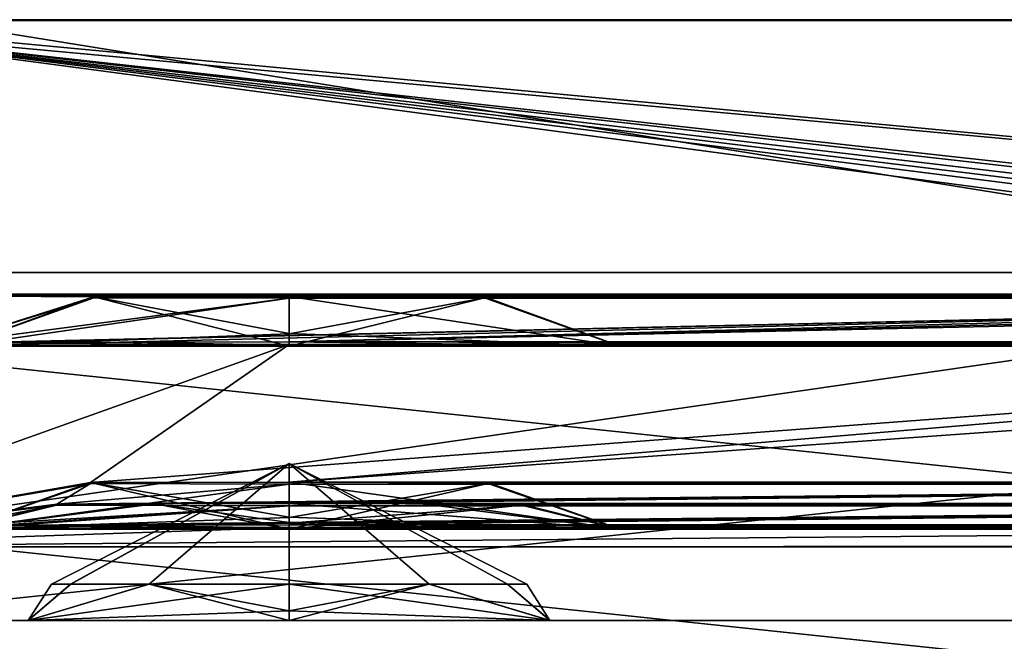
# Model space of a CAD drawing. Header units: millimetres. Extents: x -294 to 294, y -42 to 464.
# Tile 6 of 223: x -270.07 to -264.69, y -21.61 to -18.22. Entities that reach past the tile are written whole.
import ezdxf

# ---------------------------------------------------------------- set-up
doc = ezdxf.new("R2010")
doc.units = ezdxf.units.MM
doc.header["$LTSCALE"] = 65.185185
for name, color, linetype in [('128', 7, 'CONTINUOUS'), ('130', 7, 'CONTINUOUS'), ('131', 7, 'CONTINUOUS'), ('137', 7, 'CONTINUOUS'), ('146', 7, 'CONTINUOUS'), ('147', 7, 'CONTINUOUS'), ('148', 7, 'CONTINUOUS'), ('149', 7, 'CONTINUOUS'), ('150', 7, 'CONTINUOUS'), ('151', 7, 'CONTINUOUS'), ('158', 7, 'CONTINUOUS'), ('159', 7, 'CONTINUOUS'), ('437', 7, 'CONTINUOUS'), ('438', 7, 'CONTINUOUS'), ('443', 7, 'CONTINUOUS'), ('484', 7, 'CONTINUOUS'), ('485', 7, 'CONTINUOUS'), ('486', 7, 'CONTINUOUS'), ('493', 7, 'CONTINUOUS'), ('494', 7, 'CONTINUOUS'), ('496', 7, 'CONTINUOUS'), ('615', 7, 'CONTINUOUS'), ('616', 7, 'CONTINUOUS'), ('617', 7, 'CONTINUOUS'), ('618', 7, 'CONTINUOUS'), ('619', 7, 'CONTINUOUS'), ('620', 7, 'CONTINUOUS')]:
    doc.layers.add(name, color=color, linetype=linetype)

msp = doc.modelspace()

# ---------------------------------------------------------------- linework, layer by layer
at = {"layer": '128', "color": 250, "linetype": 'Continuous', "true_color": 0x404040}
for points in [[(-257, -21.5, -19.16), (-257, -20, -19.16), (-271.25, -20, -19.16), (-257, -21.5, -19.16)], [(-257, -21.5, -19.16), (-271.25, -20, -19.16), (-271.25, -21.5, -19.16), (-257, -21.5, -19.16)]]:
    msp.add_3dface(points, dxfattribs=at)
at = {"layer": '130', "color": 250, "linetype": 'Continuous', "true_color": 0x404040}
for points in [[(-271.25, -21.5, -88.84), (-271.25, -20, -88.84), (-257, -20, -88.84), (-271.25, -21.5, -88.84)], [(-257, -21.5, -88.84), (-271.25, -21.5, -88.84), (-257, -20, -88.84), (-257, -21.5, -88.84)]]:
    msp.add_3dface(points, dxfattribs=at)
at = {"layer": '131', "color": 250, "linetype": 'Continuous', "true_color": 0x404040}
for points in [[(-271.25, -20, -19.16), (-257, -20, -19.16), (-259.65, -20, -21.0743), (-271.25, -20, -19.16)], [(-271.25, -20, -19.16), (-268.6, -20, -21.0743), (-270.4053, -20, -22.1156), (-271.25, -20, -19.16)], [(-268.6, -20, -21.0743), (-271.25, -20, -19.16), (-259.65, -20, -21.0743), (-268.6, -20, -21.0743)], [(-271.25, -20, -19.16), (-270.4081, -20, -24.1995), (-268.6, -20, -82.7543), (-271.25, -20, -19.16)], [(-271.25, -20, -19.16), (-268.6, -20, -82.7543), (-270.4053, -20, -83.7956), (-271.25, -20, -19.16)], [(-257, -20, -88.84), (-271.25, -20, -88.84), (-268.6, -20, -86.9257), (-257, -20, -88.84)], [(-268.6, -20, -86.9257), (-271.25, -20, -88.84), (-270.4081, -20, -85.8795), (-268.6, -20, -86.9257)], [(-270.4081, -20, -24.1995), (-268.6, -20, -25.2457), (-259.65, -20, -82.7543), (-270.4081, -20, -24.1995)], [(-268.6, -20, -82.7543), (-270.4081, -20, -24.1995), (-259.65, -20, -82.7543), (-268.6, -20, -82.7543)], [(-257, -20, -88.84), (-268.6, -20, -86.9257), (-259.65, -20, -86.9257), (-257, -20, -88.84)], [(-266.7919, -20, -22.1205), (-268.6, -20, -21.0743), (-261.4553, -20, -22.1156), (-266.7919, -20, -22.1205)], [(-268.6, -20, -21.0743), (-259.65, -20, -21.0743), (-261.4553, -20, -22.1156), (-268.6, -20, -21.0743)], [(-268.6, -20, -25.2457), (-266.7947, -20, -24.2044), (-259.65, -20, -25.2457), (-268.6, -20, -25.2457)], [(-268.6, -20, -25.2457), (-259.65, -20, -25.2457), (-257.8419, -20, -83.8005), (-268.6, -20, -25.2457)], [(-259.65, -20, -82.7543), (-268.6, -20, -25.2457), (-257.8419, -20, -83.8005), (-259.65, -20, -82.7543)], [(-266.7919, -20, -83.8005), (-268.6, -20, -82.7543), (-261.4553, -20, -83.7956), (-266.7919, -20, -83.8005)], [(-268.6, -20, -82.7543), (-259.65, -20, -82.7543), (-261.4553, -20, -83.7956), (-268.6, -20, -82.7543)], [(-268.6, -20, -86.9257), (-266.7947, -20, -85.8844), (-259.65, -20, -86.9257), (-268.6, -20, -86.9257)], [(-266.7947, -20, -24.2044), (-266.7919, -20, -22.1205), (-261.4581, -20, -24.1995), (-266.7947, -20, -24.2044)], [(-259.65, -20, -25.2457), (-266.7947, -20, -24.2044), (-261.4581, -20, -24.1995), (-259.65, -20, -25.2457)], [(-266.7947, -20, -85.8844), (-266.7919, -20, -83.8005), (-261.4581, -20, -85.8795), (-266.7947, -20, -85.8844)], [(-259.65, -20, -86.9257), (-266.7947, -20, -85.8844), (-261.4581, -20, -85.8795), (-259.65, -20, -86.9257)], [(-261.4581, -20, -24.1995), (-266.7919, -20, -22.1205), (-261.4553, -20, -22.1156), (-261.4581, -20, -24.1995)], [(-261.4581, -20, -85.8795), (-266.7919, -20, -83.8005), (-261.4553, -20, -83.7956), (-261.4581, -20, -85.8795)]]:
    msp.add_3dface(points, dxfattribs=at)
at = {"layer": '137', "color": 250, "linetype": 'Continuous', "true_color": 0x404040}
for points in [[(-257, -21.5, -19.16), (-271.25, -21.5, -19.16), (-268.6, -21.5, -21.5146), (-257, -21.5, -19.16)], [(-271.25, -21.5, -19.16), (-271.25, -21.5, -88.84), (-270.0262, -21.5, -22.3394), (-271.25, -21.5, -19.16)], [(-268.6, -21.5, -21.5146), (-271.25, -21.5, -19.16), (-270.0262, -21.5, -22.3394), (-268.6, -21.5, -21.5146)], [(-271.25, -21.5, -88.84), (-257, -21.5, -88.84), (-259.65, -21.5, -86.4854), (-271.25, -21.5, -88.84)], [(-270.0262, -21.5, -22.3394), (-271.25, -21.5, -88.84), (-270.0249, -21.5, -23.9829), (-270.0262, -21.5, -22.3394)], [(-270.0249, -21.5, -23.9829), (-271.25, -21.5, -88.84), (-268.6, -21.5, -24.8054), (-270.0249, -21.5, -23.9829)], [(-268.6, -21.5, -24.8054), (-271.25, -21.5, -88.84), (-259.65, -21.5, -24.8054), (-268.6, -21.5, -24.8054)], [(-270.0262, -21.5, -84.0194), (-271.25, -21.5, -88.84), (-270.0249, -21.5, -85.6629), (-270.0262, -21.5, -84.0194)], [(-271.25, -21.5, -88.84), (-270.0262, -21.5, -84.0194), (-259.65, -21.5, -24.8054), (-271.25, -21.5, -88.84)], [(-270.0249, -21.5, -85.6629), (-271.25, -21.5, -88.84), (-268.6, -21.5, -86.4854), (-270.0249, -21.5, -85.6629)], [(-268.6, -21.5, -86.4854), (-271.25, -21.5, -88.84), (-259.65, -21.5, -86.4854), (-268.6, -21.5, -86.4854)], [(-270.0262, -21.5, -84.0194), (-268.6, -21.5, -83.1946), (-259.65, -21.5, -24.8054), (-270.0262, -21.5, -84.0194)], [(-257, -21.5, -19.16), (-268.6, -21.5, -21.5146), (-259.65, -21.5, -21.5146), (-257, -21.5, -19.16)], [(-268.6, -21.5, -83.1946), (-257, -21.5, -19.16), (-258.2238, -21.5, -23.9806), (-268.6, -21.5, -83.1946)], [(-257, -21.5, -19.16), (-268.6, -21.5, -83.1946), (-259.65, -21.5, -83.1946), (-257, -21.5, -19.16)], [(-268.6, -21.5, -21.5146), (-267.1751, -21.5, -22.3371), (-259.65, -21.5, -21.5146), (-268.6, -21.5, -21.5146)], [(-267.1738, -21.5, -23.9806), (-268.6, -21.5, -24.8054), (-261.0749, -21.5, -23.9829), (-267.1738, -21.5, -23.9806)], [(-261.0749, -21.5, -23.9829), (-268.6, -21.5, -24.8054), (-259.65, -21.5, -24.8054), (-261.0749, -21.5, -23.9829)], [(-268.6, -21.5, -83.1946), (-267.1751, -21.5, -84.0171), (-259.65, -21.5, -83.1946), (-268.6, -21.5, -83.1946)], [(-259.65, -21.5, -24.8054), (-268.6, -21.5, -83.1946), (-258.2238, -21.5, -23.9806), (-259.65, -21.5, -24.8054)], [(-267.1738, -21.5, -85.6606), (-268.6, -21.5, -86.4854), (-261.0749, -21.5, -85.6629), (-267.1738, -21.5, -85.6606)], [(-261.0749, -21.5, -85.6629), (-268.6, -21.5, -86.4854), (-259.65, -21.5, -86.4854), (-261.0749, -21.5, -85.6629)], [(-267.1751, -21.5, -22.3371), (-267.1738, -21.5, -23.9806), (-261.0762, -21.5, -22.3394), (-267.1751, -21.5, -22.3371)], [(-259.65, -21.5, -21.5146), (-267.1751, -21.5, -22.3371), (-261.0762, -21.5, -22.3394), (-259.65, -21.5, -21.5146)], [(-267.1751, -21.5, -84.0171), (-267.1738, -21.5, -85.6606), (-261.0762, -21.5, -84.0194), (-267.1751, -21.5, -84.0171)], [(-259.65, -21.5, -83.1946), (-267.1751, -21.5, -84.0171), (-261.0762, -21.5, -84.0194), (-259.65, -21.5, -83.1946)], [(-261.0762, -21.5, -22.3394), (-267.1738, -21.5, -23.9806), (-261.0749, -21.5, -23.9829), (-261.0762, -21.5, -22.3394)], [(-261.0762, -21.5, -84.0194), (-267.1738, -21.5, -85.6606), (-261.0749, -21.5, -85.6629), (-261.0762, -21.5, -84.0194)]]:
    msp.add_3dface(points, dxfattribs=at)
at = {"layer": '146', "color": 250, "linetype": 'Continuous', "true_color": 0x404040}
for points in [[(-270.0262, -21.5, -22.3394), (-270.0249, -21.5, -23.9829), (-269.7938, -21.2999, -22.6479), (-270.0262, -21.5, -22.3394)], [(-269.3669, -21.3, -22.1115), (-270.0262, -21.5, -22.3394), (-269.7938, -21.2999, -22.6479), (-269.3669, -21.3, -22.1115)], [(-268.6, -21.3, -21.861), (-270.0262, -21.5, -22.3394), (-269.3669, -21.3, -22.1115), (-268.6, -21.3, -21.861)], [(-270.0262, -21.5, -22.3394), (-268.6, -21.3, -21.861), (-268.6, -21.4464, -21.7146), (-270.0262, -21.5, -22.3394)], [(-269.7938, -21.2999, -22.6479), (-270.0249, -21.5, -23.9829), (-269.899, -21.3, -23.1619), (-269.7938, -21.2999, -22.6479)], [(-269.899, -21.3, -23.1619), (-270.0249, -21.5, -23.9829), (-269.7932, -21.2999, -23.6735), (-269.899, -21.3, -23.1619)], [(-269.7932, -21.2999, -23.6735), (-270.0249, -21.5, -23.9829), (-269.3655, -21.3, -24.2096), (-269.7932, -21.2999, -23.6735)], [(-270.0249, -21.5, -23.9829), (-268.6, -21.5, -24.8054), (-269.3655, -21.3, -24.2096), (-270.0249, -21.5, -23.9829)], [(-269.3655, -21.3, -24.2096), (-268.6, -21.5, -24.8054), (-268.6, -21.4464, -24.6054), (-269.3655, -21.3, -24.2096)], [(-268.6, -21.3, -24.459), (-269.3655, -21.3, -24.2096), (-268.6, -21.4464, -24.6054), (-268.6, -21.3, -24.459)], [(-268.6, -21.5, -21.5146), (-270.0262, -21.5, -22.3394), (-268.6, -21.4464, -21.7146), (-268.6, -21.5, -21.5146)]]:
    msp.add_3dface(points, dxfattribs=at)
at = {"layer": '147', "color": 250, "linetype": 'Continuous', "true_color": 0x404040}
for points in [[(-267.1751, -21.5, -22.3371), (-268.6, -21.5, -21.5146), (-267.8345, -21.3, -22.1104), (-267.1751, -21.5, -22.3371)], [(-268.6, -21.5, -21.5146), (-268.6, -21.4464, -21.7146), (-267.8345, -21.3, -22.1104), (-268.6, -21.5, -21.5146)], [(-267.1738, -21.5, -23.9806), (-268.6, -21.3, -24.459), (-268.6, -21.4464, -24.6054), (-267.1738, -21.5, -23.9806)], [(-268.6, -21.3, -24.459), (-267.1738, -21.5, -23.9806), (-267.8331, -21.3, -24.2085), (-268.6, -21.3, -24.459)], [(-268.6, -21.4464, -21.7146), (-268.6, -21.3, -21.861), (-267.8345, -21.3, -22.1104), (-268.6, -21.4464, -21.7146)], [(-267.4068, -21.2999, -22.6465), (-267.1751, -21.5, -22.3371), (-267.8345, -21.3, -22.1104), (-267.4068, -21.2999, -22.6465)], [(-267.8331, -21.3, -24.2085), (-267.1738, -21.5, -23.9806), (-267.4062, -21.2999, -23.6721), (-267.8331, -21.3, -24.2085)], [(-267.301, -21.3, -23.1581), (-267.1751, -21.5, -22.3371), (-267.4068, -21.2999, -22.6465), (-267.301, -21.3, -23.1581)], [(-267.1738, -21.5, -23.9806), (-267.1751, -21.5, -22.3371), (-267.4062, -21.2999, -23.6721), (-267.1738, -21.5, -23.9806)], [(-267.4062, -21.2999, -23.6721), (-267.1751, -21.5, -22.3371), (-267.301, -21.3, -23.1581), (-267.4062, -21.2999, -23.6721)], [(-268.6, -21.5, -24.8054), (-267.1738, -21.5, -23.9806), (-268.6, -21.4464, -24.6054), (-268.6, -21.5, -24.8054)]]:
    msp.add_3dface(points, dxfattribs=at)
at = {"layer": '148', "color": 250, "linetype": 'Continuous', "true_color": 0x404040}
for points in [[(-269.7938, -21.2999, -22.6479), (-269.899, -21.3, -23.1619), (-268.6, -20.6405, -22.647), (-269.7938, -21.2999, -22.6479)], [(-269.899, -21.3, -23.1619), (-269.7932, -21.2999, -23.6735), (-268.6, -20.6405, -23.673), (-269.899, -21.3, -23.1619)], [(-269.899, -21.3, -23.1619), (-268.6, -20.6405, -23.673), (-268.6, -20.6405, -22.647), (-269.899, -21.3, -23.1619)], [(-268.6, -21.3, -21.861), (-269.7938, -21.2999, -22.6479), (-268.6, -20.6405, -22.647), (-268.6, -21.3, -21.861)], [(-269.7932, -21.2999, -23.6735), (-269.3655, -21.3, -24.2096), (-268.6, -20.6405, -23.673), (-269.7932, -21.2999, -23.6735)], [(-269.3655, -21.3, -24.2096), (-268.6, -21.3, -24.459), (-268.6, -20.6405, -23.673), (-269.3655, -21.3, -24.2096)], [(-267.8345, -21.3, -22.1104), (-268.6, -21.3, -21.861), (-268.6, -20.6405, -22.647), (-267.8345, -21.3, -22.1104)], [(-268.6, -21.3, -24.459), (-267.4062, -21.2999, -23.6721), (-268.6, -20.6405, -23.673), (-268.6, -21.3, -24.459)], [(-267.4062, -21.2999, -23.6721), (-267.301, -21.3, -23.1581), (-268.6, -20.6405, -23.673), (-267.4062, -21.2999, -23.6721)], [(-267.301, -21.3, -23.1581), (-267.4068, -21.2999, -22.6465), (-268.6, -20.6405, -22.647), (-267.301, -21.3, -23.1581)], [(-268.6, -20.6405, -23.673), (-267.301, -21.3, -23.1581), (-268.6, -20.6405, -22.647), (-268.6, -20.6405, -23.673)], [(-267.4068, -21.2999, -22.6465), (-267.8345, -21.3, -22.1104), (-268.6, -20.6405, -22.647), (-267.4068, -21.2999, -22.6465)], [(-268.6, -21.3, -21.861), (-269.3669, -21.3, -22.1115), (-269.7938, -21.2999, -22.6479), (-268.6, -21.3, -21.861)], [(-268.6, -21.3, -24.459), (-267.8331, -21.3, -24.2085), (-267.4062, -21.2999, -23.6721), (-268.6, -21.3, -24.459)]]:
    msp.add_3dface(points, dxfattribs=at)
at = {"layer": '149', "color": 250, "linetype": 'Continuous', "true_color": 0x404040}
for points in [[(-270.0262, -21.5, -84.0194), (-270.0249, -21.5, -85.6629), (-269.7938, -21.2999, -84.3279), (-270.0262, -21.5, -84.0194)], [(-269.3669, -21.3, -83.7915), (-270.0262, -21.5, -84.0194), (-269.7938, -21.2999, -84.3279), (-269.3669, -21.3, -83.7915)], [(-268.6, -21.3, -83.541), (-270.0262, -21.5, -84.0194), (-269.3669, -21.3, -83.7915), (-268.6, -21.3, -83.541)], [(-270.0262, -21.5, -84.0194), (-268.6, -21.3, -83.541), (-268.6, -21.4464, -83.3946), (-270.0262, -21.5, -84.0194)], [(-269.7938, -21.2999, -84.3279), (-270.0249, -21.5, -85.6629), (-269.899, -21.3, -84.8419), (-269.7938, -21.2999, -84.3279)], [(-269.899, -21.3, -84.8419), (-270.0249, -21.5, -85.6629), (-269.7932, -21.2999, -85.3535), (-269.899, -21.3, -84.8419)], [(-269.7932, -21.2999, -85.3535), (-270.0249, -21.5, -85.6629), (-269.3655, -21.3, -85.8896), (-269.7932, -21.2999, -85.3535)], [(-270.0249, -21.5, -85.6629), (-268.6, -21.5, -86.4854), (-269.3655, -21.3, -85.8896), (-270.0249, -21.5, -85.6629)], [(-269.3655, -21.3, -85.8896), (-268.6, -21.5, -86.4854), (-268.6, -21.4464, -86.2854), (-269.3655, -21.3, -85.8896)], [(-268.6, -21.3, -86.139), (-269.3655, -21.3, -85.8896), (-268.6, -21.4464, -86.2854), (-268.6, -21.3, -86.139)], [(-268.6, -21.5, -83.1946), (-270.0262, -21.5, -84.0194), (-268.6, -21.4464, -83.3946), (-268.6, -21.5, -83.1946)]]:
    msp.add_3dface(points, dxfattribs=at)
at = {"layer": '150', "color": 250, "linetype": 'Continuous', "true_color": 0x404040}
for points in [[(-267.1751, -21.5, -84.0171), (-268.6, -21.5, -83.1946), (-267.8345, -21.3, -83.7904), (-267.1751, -21.5, -84.0171)], [(-268.6, -21.5, -83.1946), (-268.6, -21.4464, -83.3946), (-267.8345, -21.3, -83.7904), (-268.6, -21.5, -83.1946)], [(-267.1738, -21.5, -85.6606), (-268.6, -21.3, -86.139), (-268.6, -21.4464, -86.2854), (-267.1738, -21.5, -85.6606)], [(-268.6, -21.3, -86.139), (-267.1738, -21.5, -85.6606), (-267.8331, -21.3, -85.8885), (-268.6, -21.3, -86.139)], [(-268.6, -21.4464, -83.3946), (-268.6, -21.3, -83.541), (-267.8345, -21.3, -83.7904), (-268.6, -21.4464, -83.3946)], [(-267.4068, -21.2999, -84.3265), (-267.1751, -21.5, -84.0171), (-267.8345, -21.3, -83.7904), (-267.4068, -21.2999, -84.3265)], [(-267.8331, -21.3, -85.8885), (-267.1738, -21.5, -85.6606), (-267.4062, -21.2999, -85.3521), (-267.8331, -21.3, -85.8885)], [(-267.301, -21.3, -84.8381), (-267.1751, -21.5, -84.0171), (-267.4068, -21.2999, -84.3265), (-267.301, -21.3, -84.8381)], [(-267.1738, -21.5, -85.6606), (-267.1751, -21.5, -84.0171), (-267.4062, -21.2999, -85.3521), (-267.1738, -21.5, -85.6606)], [(-267.4062, -21.2999, -85.3521), (-267.1751, -21.5, -84.0171), (-267.301, -21.3, -84.8381), (-267.4062, -21.2999, -85.3521)], [(-268.6, -21.5, -86.4854), (-267.1738, -21.5, -85.6606), (-268.6, -21.4464, -86.2854), (-268.6, -21.5, -86.4854)]]:
    msp.add_3dface(points, dxfattribs=at)
at = {"layer": '151', "color": 250, "linetype": 'Continuous', "true_color": 0x404040}
for points in [[(-269.7938, -21.2999, -84.3279), (-269.899, -21.3, -84.8419), (-268.6, -20.6405, -84.327), (-269.7938, -21.2999, -84.3279)], [(-269.899, -21.3, -84.8419), (-269.7932, -21.2999, -85.3535), (-268.6, -20.6405, -85.353), (-269.899, -21.3, -84.8419)], [(-269.899, -21.3, -84.8419), (-268.6, -20.6405, -85.353), (-268.6, -20.6405, -84.327), (-269.899, -21.3, -84.8419)], [(-268.6, -21.3, -83.541), (-269.7938, -21.2999, -84.3279), (-268.6, -20.6405, -84.327), (-268.6, -21.3, -83.541)], [(-269.7932, -21.2999, -85.3535), (-269.3655, -21.3, -85.8896), (-268.6, -20.6405, -85.353), (-269.7932, -21.2999, -85.3535)], [(-269.3655, -21.3, -85.8896), (-268.6, -21.3, -86.139), (-268.6, -20.6405, -85.353), (-269.3655, -21.3, -85.8896)], [(-267.8345, -21.3, -83.7904), (-268.6, -21.3, -83.541), (-268.6, -20.6405, -84.327), (-267.8345, -21.3, -83.7904)], [(-268.6, -21.3, -86.139), (-267.4062, -21.2999, -85.3521), (-268.6, -20.6405, -85.353), (-268.6, -21.3, -86.139)], [(-267.4062, -21.2999, -85.3521), (-267.301, -21.3, -84.8381), (-268.6, -20.6405, -85.353), (-267.4062, -21.2999, -85.3521)], [(-267.301, -21.3, -84.8381), (-267.4068, -21.2999, -84.3265), (-268.6, -20.6405, -84.327), (-267.301, -21.3, -84.8381)], [(-268.6, -20.6405, -85.353), (-267.301, -21.3, -84.8381), (-268.6, -20.6405, -84.327), (-268.6, -20.6405, -85.353)], [(-267.4068, -21.2999, -84.3265), (-267.8345, -21.3, -83.7904), (-268.6, -20.6405, -84.327), (-267.4068, -21.2999, -84.3265)], [(-268.6, -21.3, -83.541), (-269.3669, -21.3, -83.7915), (-269.7938, -21.2999, -84.3279), (-268.6, -21.3, -83.541)], [(-268.6, -21.3, -86.139), (-267.8331, -21.3, -85.8885), (-267.4062, -21.2999, -85.3521), (-268.6, -21.3, -86.139)]]:
    msp.add_3dface(points, dxfattribs=at)
at = {"layer": '158', "color": 250, "linetype": 'Continuous', "true_color": 0x404040}
for points in [[(-268.6, -19.7282, -21.9354), (-266.7919, -20, -22.1205), (-267.5332, -19.7307, -22.5516), (-268.6, -19.7282, -21.9354)], [(-266.7919, -20, -22.1205), (-268.6, -19.7282, -21.9354), (-268.6, -19.9304, -21.5258), (-266.7919, -20, -22.1205)], [(-266.7947, -20, -24.2044), (-268.6, -20, -25.2457), (-267.5333, -19.7357, -23.7831), (-266.7947, -20, -24.2044)], [(-267.5333, -19.7357, -23.7831), (-268.6, -20, -25.2457), (-268.6, -19.9331, -24.8026), (-267.5333, -19.7357, -23.7831)], [(-268.6, -19.7382, -24.399), (-267.5333, -19.7357, -23.7831), (-268.6, -19.9331, -24.8026), (-268.6, -19.7382, -24.399)], [(-267.5332, -19.7307, -22.5516), (-266.7947, -20, -24.2044), (-267.5333, -19.7357, -23.7831), (-267.5332, -19.7307, -22.5516)], [(-266.7919, -20, -22.1205), (-266.7947, -20, -24.2044), (-267.5332, -19.7307, -22.5516), (-266.7919, -20, -22.1205)], [(-268.6, -20, -21.0743), (-266.7919, -20, -22.1205), (-268.6, -19.9304, -21.5258), (-268.6, -20, -21.0743)]]:
    msp.add_3dface(points, dxfattribs=at)
at = {"layer": '159', "color": 250, "linetype": 'Continuous', "true_color": 0x404040}
for points in [[(-271.1172, -19.719, -19.6739), (-271.4, -19.7195, -19.791), (-260.0679, -19.719, -19.6571), (-271.1172, -19.719, -19.6739)], [(-260.0679, -19.719, -19.6571), (-271.4, -19.7195, -19.791), (-259.5679, -19.7195, -19.791), (-260.0679, -19.719, -19.6571)], [(-271.4, -19.7195, -19.791), (-268.6, -19.7282, -21.9354), (-259.5679, -19.7195, -19.791), (-271.4, -19.7195, -19.791)], [(-268.6, -19.7282, -21.9354), (-271.4, -19.7195, -19.791), (-269.6667, -19.7307, -22.5513), (-268.6, -19.7282, -21.9354)], [(-269.6667, -19.7307, -22.5513), (-271.4, -19.7195, -19.791), (-270.4662, -19.984, -84.8926), (-269.6667, -19.7307, -22.5513)], [(-271, -19.7179, -19.391), (-271.1172, -19.719, -19.6739), (-260.0679, -19.719, -19.6571), (-271, -19.7179, -19.391)], [(-270.8828, -19.7159, -18.9082), (-271, -19.7171, -19.191), (-260.8, -19.716, -18.925), (-270.8828, -19.7159, -18.9082)], [(-260.8, -19.716, -18.925), (-271, -19.7171, -19.191), (-260.434, -19.7175, -19.291), (-260.8, -19.716, -18.925)], [(-271, -19.7171, -19.191), (-271, -19.7179, -19.391), (-260.434, -19.7175, -19.291), (-271, -19.7171, -19.191)], [(-260.434, -19.7175, -19.291), (-271, -19.7179, -19.391), (-260.0679, -19.719, -19.6571), (-260.434, -19.7175, -19.291)], [(-270.6, -19.7154, -18.791), (-270.8828, -19.7159, -18.9082), (-261.3, -19.7154, -18.791), (-270.6, -19.7154, -18.791)], [(-261.3, -19.7154, -18.791), (-270.8828, -19.7159, -18.9082), (-260.8, -19.716, -18.925), (-261.3, -19.7154, -18.791)], [(-269.6669, -19.7357, -23.7828), (-269.6667, -19.7307, -22.5513), (-270.4662, -19.984, -84.8926), (-269.6669, -19.7357, -23.7828)], [(-268.6, -19.7382, -24.399), (-269.6669, -19.7357, -23.7828), (-270.4662, -19.984, -84.8926), (-268.6, -19.7382, -24.399)], [(-268.6, -19.7382, -24.399), (-270.4662, -19.984, -84.8926), (-259.65, -19.7382, -24.399), (-268.6, -19.7382, -24.399)], [(-270.4662, -19.984, -84.8926), (-270.2152, -19.9801, -83.9537), (-259.65, -19.7382, -24.399), (-270.4662, -19.984, -84.8926)], [(-270.2152, -19.9801, -83.9537), (-269.5288, -19.9774, -83.2677), (-259.65, -19.7382, -24.399), (-270.2152, -19.9801, -83.9537)], [(-269.5288, -19.9774, -83.2677), (-268.6, -19.9764, -83.0196), (-259.65, -19.7382, -24.399), (-269.5288, -19.9774, -83.2677)], [(-259.3, -19.7195, -19.791), (-268.6, -19.7282, -21.9354), (-256.8, -19.7179, -19.391), (-259.3, -19.7195, -19.791)], [(-256.8, -19.7179, -19.391), (-268.6, -19.7282, -21.9354), (-259.65, -19.7282, -21.9354), (-256.8, -19.7179, -19.391)], [(-268.6, -19.9764, -83.0196), (-256.8, -19.7179, -19.391), (-258.5833, -19.7357, -23.7831), (-268.6, -19.9764, -83.0196)], [(-256.8, -19.7179, -19.391), (-268.6, -19.9764, -83.0196), (-259.65, -19.9764, -83.0196), (-256.8, -19.7179, -19.391)], [(-259.5679, -19.7195, -19.791), (-268.6, -19.7282, -21.9354), (-259.3, -19.7195, -19.791), (-259.5679, -19.7195, -19.791)], [(-268.6, -19.7282, -21.9354), (-267.5332, -19.7307, -22.5516), (-259.65, -19.7282, -21.9354), (-268.6, -19.7282, -21.9354)], [(-267.5333, -19.7357, -23.7831), (-268.6, -19.7382, -24.399), (-260.7169, -19.7357, -23.7828), (-267.5333, -19.7357, -23.7831)], [(-260.7169, -19.7357, -23.7828), (-268.6, -19.7382, -24.399), (-259.65, -19.7382, -24.399), (-260.7169, -19.7357, -23.7828)], [(-259.65, -19.7382, -24.399), (-268.6, -19.9764, -83.0196), (-258.5833, -19.7357, -23.7831), (-259.65, -19.7382, -24.399)], [(-267.5332, -19.7307, -22.5516), (-267.5333, -19.7357, -23.7831), (-260.7167, -19.7307, -22.5513), (-267.5332, -19.7307, -22.5516)], [(-260.7167, -19.7307, -22.5513), (-267.5333, -19.7357, -23.7831), (-260.7169, -19.7357, -23.7828), (-260.7167, -19.7307, -22.5513)], [(-259.65, -19.7282, -21.9354), (-267.5332, -19.7307, -22.5516), (-260.7167, -19.7307, -22.5513), (-259.65, -19.7282, -21.9354)], [(-270.2142, -19.9878, -85.8316), (-271.7, -21.0966, -358.7882), (-268.6, -19.9916, -86.7669), (-270.2142, -19.9878, -85.8316)], [(-268.6, -19.9916, -86.7669), (-271.7, -21.0966, -358.7882), (-269.6857, -20.7456, -272.3806), (-268.6, -19.9916, -86.7669)], [(-259.65, -19.9916, -86.7669), (-268.6, -19.9916, -86.7669), (-269.6857, -20.7456, -272.3806), (-259.65, -19.9916, -86.7669)], [(-268.6, -20.7431, -271.7538), (-259.65, -19.9916, -86.7669), (-269.6857, -20.7456, -272.3806), (-268.6, -20.7431, -271.7538)], [(-268.6, -19.9764, -83.0196), (-267.6727, -19.9774, -83.2669), (-259.65, -19.9764, -83.0196), (-268.6, -19.9764, -83.0196)], [(-266.9833, -19.9878, -85.8274), (-268.6, -19.9916, -86.7669), (-261.2642, -19.9878, -85.8316), (-266.9833, -19.9878, -85.8274)], [(-261.2642, -19.9878, -85.8316), (-268.6, -19.9916, -86.7669), (-259.65, -19.9916, -86.7669), (-261.2642, -19.9878, -85.8316)], [(-258.0333, -19.9878, -85.8274), (-259.65, -19.9916, -86.7669), (-268.6, -20.7431, -271.7538), (-258.0333, -19.9878, -85.8274)], [(-259.65, -20.7431, -271.7538), (-258.0333, -19.9878, -85.8274), (-268.6, -20.7431, -271.7538), (-259.65, -20.7431, -271.7538)], [(-259.65, -19.9764, -83.0196), (-267.6727, -19.9774, -83.2669), (-260.5788, -19.9774, -83.2677), (-259.65, -19.9764, -83.0196)], [(-267.6727, -19.9774, -83.2669), (-266.9864, -19.9801, -83.9508), (-260.5788, -19.9774, -83.2677), (-267.6727, -19.9774, -83.2669)], [(-260.5788, -19.9774, -83.2677), (-266.9864, -19.9801, -83.9508), (-261.2652, -19.9801, -83.9537), (-260.5788, -19.9774, -83.2677)], [(-266.9864, -19.9801, -83.9508), (-266.9833, -19.9878, -85.8274), (-261.2652, -19.9801, -83.9537), (-266.9864, -19.9801, -83.9508)], [(-261.2652, -19.9801, -83.9537), (-266.9833, -19.9878, -85.8274), (-261.5162, -19.984, -84.8926), (-261.2652, -19.9801, -83.9537)], [(-261.5162, -19.984, -84.8926), (-266.9833, -19.9878, -85.8274), (-261.2642, -19.9878, -85.8316), (-261.5162, -19.984, -84.8926)], [(-269.6857, -20.7456, -272.3806), (-271.7, -21.0966, -358.7882), (-269.686, -20.7507, -273.6342), (-269.6857, -20.7456, -272.3806)], [(-269.686, -20.7507, -273.6342), (-271.7, -21.0966, -358.7882), (-269.8691, -20.863, -301.2794), (-269.686, -20.7507, -273.6342)], [(-268.6, -20.7533, -274.2615), (-269.686, -20.7507, -273.6342), (-269.8691, -20.863, -301.2794), (-268.6, -20.7533, -274.2615)], [(-259.65, -20.7533, -274.2615), (-268.6, -20.7533, -274.2615), (-269.8691, -20.863, -301.2794), (-259.65, -20.7533, -274.2615)], [(-269.3339, -20.8608, -300.7441), (-259.65, -20.7533, -274.2615), (-269.8691, -20.863, -301.2794), (-269.3339, -20.8608, -300.7441)], [(-268.6, -20.86, -300.547), (-259.65, -20.7533, -274.2615), (-269.3339, -20.8608, -300.7441), (-268.6, -20.86, -300.547)], [(-259.65, -20.7431, -271.7538), (-268.6, -20.7431, -271.7538), (-267.5141, -20.7456, -272.3811), (-259.65, -20.7431, -271.7538)], [(-259.65, -20.7533, -274.2615), (-260.736, -20.7507, -273.6342), (-268.6, -20.7533, -274.2615), (-259.65, -20.7533, -274.2615)], [(-268.6, -20.7533, -274.2615), (-260.736, -20.7507, -273.6342), (-267.5143, -20.7507, -273.6346), (-268.6, -20.7533, -274.2615)], [(-258.5643, -20.7507, -273.6346), (-259.65, -20.7533, -274.2615), (-268.6, -20.86, -300.547), (-258.5643, -20.7507, -273.6346)], [(-259.65, -20.86, -300.547), (-258.5643, -20.7507, -273.6346), (-268.6, -20.86, -300.547), (-259.65, -20.86, -300.547)], [(-267.5143, -20.7507, -273.6346), (-260.736, -20.7507, -273.6342), (-267.5141, -20.7456, -272.3811), (-267.5143, -20.7507, -273.6346)], [(-260.7357, -20.7456, -272.3806), (-259.65, -20.7431, -271.7538), (-267.5141, -20.7456, -272.3811), (-260.7357, -20.7456, -272.3806)], [(-260.736, -20.7507, -273.6342), (-260.7357, -20.7456, -272.3806), (-267.5141, -20.7456, -272.3811), (-260.736, -20.7507, -273.6342)], [(-269.8691, -20.863, -301.2794), (-271.7, -21.0966, -358.7882), (-269.8702, -20.869, -302.745), (-269.8691, -20.863, -301.2794)], [(-269.8702, -20.869, -302.745), (-271.7, -21.0966, -358.7882), (-270.4662, -20.984, -331.0526), (-269.8702, -20.869, -302.745)], [(-268.6, -20.872, -303.4793), (-269.8702, -20.869, -302.745), (-270.4662, -20.984, -331.0526), (-268.6, -20.872, -303.4793)], [(-270.2152, -20.9801, -330.1137), (-268.6, -20.872, -303.4793), (-270.4662, -20.984, -331.0526), (-270.2152, -20.9801, -330.1137)], [(-259.65, -20.872, -303.4793), (-268.6, -20.872, -303.4793), (-270.2152, -20.9801, -330.1137), (-259.65, -20.872, -303.4793)], [(-269.5288, -20.9774, -329.4277), (-259.65, -20.872, -303.4793), (-270.2152, -20.9801, -330.1137), (-269.5288, -20.9774, -329.4277)], [(-268.6, -20.9764, -329.1796), (-259.65, -20.872, -303.4793), (-269.5288, -20.9774, -329.4277), (-268.6, -20.9764, -329.1796)], [(-259.65, -20.86, -300.547), (-268.6, -20.86, -300.547), (-267.868, -20.8608, -300.743), (-259.65, -20.86, -300.547)], [(-259.65, -20.872, -303.4793), (-260.9202, -20.869, -302.745), (-268.6, -20.872, -303.4793), (-259.65, -20.872, -303.4793)], [(-268.6, -20.872, -303.4793), (-260.9202, -20.869, -302.745), (-267.3307, -20.869, -302.7465), (-268.6, -20.872, -303.4793)], [(-258.3807, -20.869, -302.7465), (-259.65, -20.872, -303.4793), (-268.6, -20.9764, -329.1796), (-258.3807, -20.869, -302.7465)], [(-259.65, -20.9764, -329.1796), (-258.3807, -20.869, -302.7465), (-268.6, -20.9764, -329.1796), (-259.65, -20.9764, -329.1796)], [(-260.3839, -20.8608, -300.7441), (-259.65, -20.86, -300.547), (-267.868, -20.8608, -300.743), (-260.3839, -20.8608, -300.7441)], [(-267.3301, -20.863, -301.2808), (-260.3839, -20.8608, -300.7441), (-267.868, -20.8608, -300.743), (-267.3301, -20.863, -301.2808)], [(-267.3307, -20.869, -302.7465), (-260.9202, -20.869, -302.745), (-267.3301, -20.863, -301.2808), (-267.3307, -20.869, -302.7465)], [(-260.9191, -20.863, -301.2794), (-260.3839, -20.8608, -300.7441), (-267.3301, -20.863, -301.2808), (-260.9191, -20.863, -301.2794)], [(-260.9202, -20.869, -302.745), (-260.9191, -20.863, -301.2794), (-267.3301, -20.863, -301.2808), (-260.9202, -20.869, -302.745)], [(-259.65, -20.9764, -329.1796), (-268.6, -20.9764, -329.1796), (-267.6727, -20.9774, -329.4269), (-259.65, -20.9764, -329.1796)], [(-260.5788, -20.9774, -329.4277), (-259.65, -20.9764, -329.1796), (-267.6727, -20.9774, -329.4269), (-260.5788, -20.9774, -329.4277)], [(-266.9864, -20.9801, -330.1108), (-260.5788, -20.9774, -329.4277), (-267.6727, -20.9774, -329.4269), (-266.9864, -20.9801, -330.1108)], [(-261.2652, -20.9801, -330.1137), (-260.5788, -20.9774, -329.4277), (-266.9864, -20.9801, -330.1108), (-261.2652, -20.9801, -330.1137)], [(-266.9833, -20.9878, -331.9874), (-261.2652, -20.9801, -330.1137), (-266.9864, -20.9801, -330.1108), (-266.9833, -20.9878, -331.9874)], [(-261.5162, -20.984, -331.0526), (-261.2652, -20.9801, -330.1137), (-266.9833, -20.9878, -331.9874), (-261.5162, -20.984, -331.0526)], [(-270.2142, -20.9878, -331.9916), (-271.7, -21.0966, -358.7882), (-268.6, -20.9916, -332.9269), (-270.2142, -20.9878, -331.9916)], [(-271.7, -21.0966, -358.7882), (-259.6, -21.0926, -357.7882), (-259.65, -20.9916, -332.9269), (-271.7, -21.0966, -358.7882)], [(-271.7, -21.0966, -358.7882), (-259.65, -20.9916, -332.9269), (-268.6, -20.9916, -332.9269), (-271.7, -21.0966, -358.7882)], [(-259.65, -20.9916, -332.9269), (-261.2642, -20.9878, -331.9916), (-268.6, -20.9916, -332.9269), (-259.65, -20.9916, -332.9269)], [(-268.6, -20.9916, -332.9269), (-261.2642, -20.9878, -331.9916), (-266.9833, -20.9878, -331.9874), (-268.6, -20.9916, -332.9269)], [(-261.2642, -20.9878, -331.9916), (-261.5162, -20.984, -331.0526), (-266.9833, -20.9878, -331.9874), (-261.2642, -20.9878, -331.9916)], [(-260.1, -21.0931, -357.9222), (-259.6, -21.0926, -357.7882), (-271.7, -21.0966, -358.7882), (-260.1, -21.0931, -357.9222)], [(-260.466, -21.0946, -358.2882), (-260.1, -21.0931, -357.9222), (-271.7, -21.0966, -358.7882), (-260.466, -21.0946, -358.2882)], [(-260.8321, -21.0961, -358.6543), (-260.466, -21.0946, -358.2882), (-271.7, -21.0966, -358.7882), (-260.8321, -21.0961, -358.6543)], [(-261.3321, -21.0966, -358.7882), (-260.8321, -21.0961, -358.6543), (-271.7, -21.0966, -358.7882), (-261.3321, -21.0966, -358.7882)]]:
    msp.add_3dface(points, dxfattribs=at)
at = {"layer": '437', "color": 250, "linetype": 'Continuous', "true_color": 0x404040}
for points in [[(-261.3321, -21.0966, -358.7882), (-271.7, -21.0966, -358.7882), (-261.3321, -19.5966, -358.7943), (-261.3321, -21.0966, -358.7882)], [(-271.7, -21.0966, -358.7882), (-271.7, -19.5966, -358.7943), (-261.3321, -19.5966, -358.7943), (-271.7, -21.0966, -358.7882)]]:
    msp.add_3dface(points, dxfattribs=at)
at = {"layer": '438', "color": 250, "linetype": 'Continuous', "true_color": 0x404040}
for points in [[(-256.8, -19.5942, -358.1943), (-259.3, -19.5926, -357.7943), (-271.7, -18.2195, -19.7971), (-256.8, -19.5942, -358.1943)], [(-271.7, -18.2195, -19.7971), (-259.3, -19.5926, -357.7943), (-259.6, -19.5926, -357.7943), (-271.7, -18.2195, -19.7971)], [(-256.8, -19.5942, -358.1943), (-271.7, -18.2195, -19.7971), (-271.4, -18.2195, -19.7971), (-256.8, -19.5942, -358.1943)], [(-271.7, -19.5966, -358.7943), (-271.7, -18.2195, -19.7971), (-261.3321, -19.5966, -358.7943), (-271.7, -19.5966, -358.7943)], [(-261.3321, -19.5966, -358.7943), (-271.7, -18.2195, -19.7971), (-260.8321, -19.5961, -358.6604), (-261.3321, -19.5966, -358.7943)], [(-260.8321, -19.5961, -358.6604), (-271.7, -18.2195, -19.7971), (-260.466, -19.5946, -358.2943), (-260.8321, -19.5961, -358.6604)], [(-260.466, -19.5946, -358.2943), (-271.7, -18.2195, -19.7971), (-260.1, -19.5931, -357.9283), (-260.466, -19.5946, -358.2943)], [(-260.1, -19.5931, -357.9283), (-271.7, -18.2195, -19.7971), (-259.6, -19.5926, -357.7943), (-260.1, -19.5931, -357.9283)], [(-271.1172, -18.219, -19.68), (-259.5679, -18.2195, -19.7971), (-271.4, -18.2195, -19.7971), (-271.1172, -18.219, -19.68)], [(-259.5679, -18.2195, -19.7971), (-256.8, -19.5942, -358.1943), (-271.4, -18.2195, -19.7971), (-259.5679, -18.2195, -19.7971)], [(-271, -18.2179, -19.3971), (-260.0679, -18.219, -19.6632), (-271.1172, -18.219, -19.68), (-271, -18.2179, -19.3971)], [(-260.0679, -18.219, -19.6632), (-259.5679, -18.2195, -19.7971), (-271.1172, -18.219, -19.68), (-260.0679, -18.219, -19.6632)], [(-270.8828, -18.2159, -18.9143), (-260.8, -18.216, -18.9311), (-271, -18.2171, -19.1971), (-270.8828, -18.2159, -18.9143)], [(-260.8, -18.216, -18.9311), (-260.434, -18.2175, -19.2971), (-271, -18.2171, -19.1971), (-260.8, -18.216, -18.9311)], [(-271, -18.2171, -19.1971), (-260.434, -18.2175, -19.2971), (-271, -18.2179, -19.3971), (-271, -18.2171, -19.1971)], [(-260.434, -18.2175, -19.2971), (-260.0679, -18.219, -19.6632), (-271, -18.2179, -19.3971), (-260.434, -18.2175, -19.2971)], [(-270.6, -18.2154, -18.7971), (-260.8, -18.216, -18.9311), (-270.8828, -18.2159, -18.9143), (-270.6, -18.2154, -18.7971)], [(-261.3, -18.2154, -18.7971), (-260.8, -18.216, -18.9311), (-270.6, -18.2154, -18.7971), (-261.3, -18.2154, -18.7971)]]:
    msp.add_3dface(points, dxfattribs=at)
at = {"layer": '443', "color": 250, "linetype": 'Continuous', "true_color": 0x404040}
for points in [[(-270.6, -19.7154, -18.791), (-261.3, -19.7154, -18.791), (-270.6, -18.2154, -18.7971), (-270.6, -19.7154, -18.791)], [(-261.3, -19.7154, -18.791), (-261.3, -18.2154, -18.7971), (-270.6, -18.2154, -18.7971), (-261.3, -19.7154, -18.791)]]:
    msp.add_3dface(points, dxfattribs=at)
at = {"layer": '484', "color": 250, "linetype": 'Continuous', "true_color": 0x404040}
for points in [[(-270.4081, -20, -24.1995), (-270.4053, -20, -22.1156), (-269.6667, -19.7307, -22.5513), (-270.4081, -20, -24.1995)], [(-270.4081, -20, -24.1995), (-269.6667, -19.7307, -22.5513), (-269.6669, -19.7357, -23.7828), (-270.4081, -20, -24.1995)], [(-268.6, -19.7382, -24.399), (-270.4081, -20, -24.1995), (-269.6669, -19.7357, -23.7828), (-268.6, -19.7382, -24.399)], [(-270.4081, -20, -24.1995), (-268.6, -19.7382, -24.399), (-268.6, -19.9331, -24.8026), (-270.4081, -20, -24.1995)], [(-270.4053, -20, -22.1156), (-268.6, -20, -21.0743), (-269.6667, -19.7307, -22.5513), (-270.4053, -20, -22.1156)], [(-268.6, -19.9304, -21.5258), (-268.6, -19.7282, -21.9354), (-269.6667, -19.7307, -22.5513), (-268.6, -19.9304, -21.5258)], [(-268.6, -20, -21.0743), (-268.6, -19.9304, -21.5258), (-269.6667, -19.7307, -22.5513), (-268.6, -20, -21.0743)], [(-268.6, -20, -25.2457), (-270.4081, -20, -24.1995), (-268.6, -19.9331, -24.8026), (-268.6, -20, -25.2457)]]:
    msp.add_3dface(points, dxfattribs=at)
at = {"layer": '485', "color": 250, "linetype": 'Continuous', "true_color": 0x404040}
for points in [[(-268.6, -19.9764, -83.0196), (-266.7919, -20, -83.8005), (-267.6727, -19.9774, -83.2669), (-268.6, -19.9764, -83.0196)], [(-266.7919, -20, -83.8005), (-268.6, -19.9764, -83.0196), (-268.6, -19.9941, -82.8875), (-266.7919, -20, -83.8005)], [(-266.7947, -20, -85.8844), (-268.6, -20, -86.9257), (-266.9833, -19.9878, -85.8274), (-266.7947, -20, -85.8844)], [(-266.9833, -19.9878, -85.8274), (-268.6, -20, -86.9257), (-268.6, -19.9979, -86.8462), (-266.9833, -19.9878, -85.8274)], [(-268.6, -19.9916, -86.7669), (-266.9833, -19.9878, -85.8274), (-268.6, -19.9979, -86.8462), (-268.6, -19.9916, -86.7669)], [(-268.6, -20, -82.7543), (-266.7919, -20, -83.8005), (-268.6, -19.9941, -82.8875), (-268.6, -20, -82.7543)], [(-266.7919, -20, -83.8005), (-266.9864, -19.9801, -83.9508), (-267.6727, -19.9774, -83.2669), (-266.7919, -20, -83.8005)], [(-266.7919, -20, -83.8005), (-266.7947, -20, -85.8844), (-266.9864, -19.9801, -83.9508), (-266.7919, -20, -83.8005)], [(-266.7947, -20, -85.8844), (-266.9833, -19.9878, -85.8274), (-266.9864, -19.9801, -83.9508), (-266.7947, -20, -85.8844)]]:
    msp.add_3dface(points, dxfattribs=at)
at = {"layer": '486', "color": 250, "linetype": 'Continuous', "true_color": 0x404040}
for points in [[(-270.4081, -20, -85.8795), (-270.2142, -19.9878, -85.8316), (-268.6, -19.9916, -86.7669), (-270.4081, -20, -85.8795)], [(-270.4081, -20, -85.8795), (-268.6, -19.9916, -86.7669), (-268.6, -19.9979, -86.8462), (-270.4081, -20, -85.8795)], [(-268.6, -20, -86.9257), (-270.4081, -20, -85.8795), (-268.6, -19.9979, -86.8462), (-268.6, -20, -86.9257)], [(-270.4053, -20, -83.7956), (-268.6, -20, -82.7543), (-269.5288, -19.9774, -83.2677), (-270.4053, -20, -83.7956)], [(-270.4053, -20, -83.7956), (-269.5288, -19.9774, -83.2677), (-270.2152, -19.9801, -83.9537), (-270.4053, -20, -83.7956)], [(-268.6, -19.9764, -83.0196), (-269.5288, -19.9774, -83.2677), (-268.6, -19.9941, -82.8875), (-268.6, -19.9764, -83.0196)], [(-269.5288, -19.9774, -83.2677), (-268.6, -20, -82.7543), (-268.6, -19.9941, -82.8875), (-269.5288, -19.9774, -83.2677)]]:
    msp.add_3dface(points, dxfattribs=at)
at = {"layer": '493', "color": 250, "linetype": 'Continuous', "true_color": 0x404040}
for points in [[(-259.65, -21, -270.9143), (-271.25, -21, -269), (-257, -21, -269), (-259.65, -21, -270.9143)], [(-271.25, -21, -269), (-259.65, -21, -270.9143), (-268.6, -21, -270.9143), (-271.25, -21, -269)], [(-271.25, -21, -269), (-268.6, -21, -270.9143), (-270.4053, -21, -271.9556), (-271.25, -21, -269)], [(-271.25, -21, -269), (-270.4081, -21, -274.0395), (-268.6, -21, -299.9143), (-271.25, -21, -269)], [(-271.25, -21, -269), (-268.6, -21, -299.9143), (-270.4053, -21, -300.9556), (-271.25, -21, -269)], [(-257, -21, -335), (-271.25, -21, -335), (-268.6, -21, -333.0857), (-257, -21, -335)], [(-268.6, -21, -333.0857), (-271.25, -21, -335), (-270.4081, -21, -332.0395), (-268.6, -21, -333.0857)], [(-268.6, -21, -275.0857), (-259.65, -21, -299.9143), (-270.4081, -21, -274.0395), (-268.6, -21, -275.0857)], [(-270.4081, -21, -274.0395), (-259.65, -21, -299.9143), (-268.6, -21, -299.9143), (-270.4081, -21, -274.0395)], [(-268.6, -21, -304.0857), (-259.65, -21, -328.9143), (-270.4081, -21, -303.0395), (-268.6, -21, -304.0857)], [(-270.4081, -21, -303.0395), (-259.65, -21, -328.9143), (-268.6, -21, -328.9143), (-270.4081, -21, -303.0395)], [(-270.4081, -21, -303.0395), (-268.6, -21, -328.9143), (-270.4053, -21, -329.9556), (-270.4081, -21, -303.0395)], [(-259.65, -21, -275.0857), (-257.8419, -21, -300.9605), (-268.6, -21, -275.0857), (-259.65, -21, -275.0857)], [(-266.7947, -21, -274.0444), (-259.65, -21, -275.0857), (-268.6, -21, -275.0857), (-266.7947, -21, -274.0444)], [(-259.65, -21, -270.9143), (-261.4553, -21, -271.9556), (-268.6, -21, -270.9143), (-259.65, -21, -270.9143)], [(-268.6, -21, -270.9143), (-261.4553, -21, -271.9556), (-266.7919, -21, -271.9605), (-268.6, -21, -270.9143)], [(-259.65, -21, -333.0857), (-257, -21, -335), (-268.6, -21, -333.0857), (-259.65, -21, -333.0857)], [(-257.8419, -21, -300.9605), (-259.65, -21, -299.9143), (-268.6, -21, -275.0857), (-257.8419, -21, -300.9605)], [(-259.65, -21, -299.9143), (-261.4553, -21, -300.9556), (-268.6, -21, -299.9143), (-259.65, -21, -299.9143)], [(-259.65, -21, -304.0857), (-257.8419, -21, -329.9605), (-268.6, -21, -304.0857), (-259.65, -21, -304.0857)], [(-266.7947, -21, -303.0444), (-259.65, -21, -304.0857), (-268.6, -21, -304.0857), (-266.7947, -21, -303.0444)], [(-268.6, -21, -299.9143), (-261.4553, -21, -300.9556), (-266.7919, -21, -300.9605), (-268.6, -21, -299.9143)], [(-257.8419, -21, -329.9605), (-259.65, -21, -328.9143), (-268.6, -21, -304.0857), (-257.8419, -21, -329.9605)], [(-259.65, -21, -328.9143), (-261.4553, -21, -329.9556), (-268.6, -21, -328.9143), (-259.65, -21, -328.9143)], [(-266.7947, -21, -332.0444), (-259.65, -21, -333.0857), (-268.6, -21, -333.0857), (-266.7947, -21, -332.0444)], [(-268.6, -21, -328.9143), (-261.4553, -21, -329.9556), (-266.7919, -21, -329.9605), (-268.6, -21, -328.9143)], [(-261.4581, -21, -274.0395), (-259.65, -21, -275.0857), (-266.7947, -21, -274.0444), (-261.4581, -21, -274.0395)], [(-266.7919, -21, -271.9605), (-261.4581, -21, -274.0395), (-266.7947, -21, -274.0444), (-266.7919, -21, -271.9605)], [(-261.4581, -21, -303.0395), (-259.65, -21, -304.0857), (-266.7947, -21, -303.0444), (-261.4581, -21, -303.0395)], [(-266.7919, -21, -300.9605), (-261.4581, -21, -303.0395), (-266.7947, -21, -303.0444), (-266.7919, -21, -300.9605)], [(-261.4581, -21, -332.0395), (-259.65, -21, -333.0857), (-266.7947, -21, -332.0444), (-261.4581, -21, -332.0395)], [(-266.7919, -21, -329.9605), (-261.4581, -21, -332.0395), (-266.7947, -21, -332.0444), (-266.7919, -21, -329.9605)], [(-261.4553, -21, -271.9556), (-261.4581, -21, -274.0395), (-266.7919, -21, -271.9605), (-261.4553, -21, -271.9556)], [(-261.4553, -21, -300.9556), (-261.4581, -21, -303.0395), (-266.7919, -21, -300.9605), (-261.4553, -21, -300.9556)], [(-261.4553, -21, -329.9556), (-261.4581, -21, -332.0395), (-266.7919, -21, -329.9605), (-261.4553, -21, -329.9556)]]:
    msp.add_3dface(points, dxfattribs=at)
at = {"layer": '494', "color": 250, "linetype": 'Continuous', "true_color": 0x404040}
for points in [[(-257, -21, -269), (-271.25, -21, -269), (-257, -22.5, -269), (-257, -21, -269)], [(-257, -22.5, -269), (-271.25, -21, -269), (-271.25, -22.5, -269), (-257, -22.5, -269)]]:
    msp.add_3dface(points, dxfattribs=at)
at = {"layer": '496', "color": 250, "linetype": 'Continuous', "true_color": 0x404040}
for points in [[(-271.25, -21, -335), (-257, -21, -335), (-271.25, -22.5, -335), (-271.25, -21, -335)], [(-271.25, -22.5, -335), (-257, -21, -335), (-257, -22.5, -335), (-271.25, -22.5, -335)]]:
    msp.add_3dface(points, dxfattribs=at)
at = {"layer": '615', "color": 250, "linetype": 'Continuous', "true_color": 0x404040}
for points in [[(-267.5141, -20.7456, -272.3811), (-268.6, -20.7431, -271.7538), (-266.7919, -21, -271.9605), (-267.5141, -20.7456, -272.3811)], [(-266.7919, -21, -271.9605), (-268.6, -20.7431, -271.7538), (-268.6, -20.9343, -271.3533), (-266.7919, -21, -271.9605)], [(-268.6, -20.7533, -274.2615), (-267.5143, -20.7507, -273.6346), (-268.6, -20.937, -274.6555), (-268.6, -20.7533, -274.2615)], [(-267.5143, -20.7507, -273.6346), (-266.7947, -21, -274.0444), (-268.6, -21, -275.0857), (-267.5143, -20.7507, -273.6346)], [(-267.5143, -20.7507, -273.6346), (-268.6, -21, -275.0857), (-268.6, -20.937, -274.6555), (-267.5143, -20.7507, -273.6346)], [(-267.5143, -20.7507, -273.6346), (-267.5141, -20.7456, -272.3811), (-266.7947, -21, -274.0444), (-267.5143, -20.7507, -273.6346)], [(-267.5141, -20.7456, -272.3811), (-266.7919, -21, -271.9605), (-266.7947, -21, -274.0444), (-267.5141, -20.7456, -272.3811)], [(-268.6, -21, -270.9143), (-266.7919, -21, -271.9605), (-268.6, -20.9343, -271.3533), (-268.6, -21, -270.9143)]]:
    msp.add_3dface(points, dxfattribs=at)
at = {"layer": '616', "color": 250, "linetype": 'Continuous', "true_color": 0x404040}
for points in [[(-269.6857, -20.7456, -272.3806), (-269.686, -20.7507, -273.6342), (-270.4081, -21, -274.0395), (-269.6857, -20.7456, -272.3806)], [(-269.6857, -20.7456, -272.3806), (-270.4081, -21, -274.0395), (-270.4053, -21, -271.9556), (-269.6857, -20.7456, -272.3806)], [(-269.686, -20.7507, -273.6342), (-268.6, -20.7533, -274.2615), (-270.4081, -21, -274.0395), (-269.686, -20.7507, -273.6342)], [(-270.4081, -21, -274.0395), (-268.6, -20.7533, -274.2615), (-268.6, -20.937, -274.6555), (-270.4081, -21, -274.0395)], [(-268.6, -21, -270.9143), (-269.6857, -20.7456, -272.3806), (-270.4053, -21, -271.9556), (-268.6, -21, -270.9143)], [(-268.6, -20.7431, -271.7538), (-269.6857, -20.7456, -272.3806), (-268.6, -20.9343, -271.3533), (-268.6, -20.7431, -271.7538)], [(-269.6857, -20.7456, -272.3806), (-268.6, -21, -270.9143), (-268.6, -20.9343, -271.3533), (-269.6857, -20.7456, -272.3806)], [(-268.6, -21, -275.0857), (-270.4081, -21, -274.0395), (-268.6, -20.937, -274.6555), (-268.6, -21, -275.0857)]]:
    msp.add_3dface(points, dxfattribs=at)
at = {"layer": '617', "color": 250, "linetype": 'Continuous', "true_color": 0x404040}
for points in [[(-267.868, -20.8608, -300.743), (-268.6, -20.86, -300.547), (-266.7919, -21, -300.9605), (-267.868, -20.8608, -300.743)], [(-266.7919, -21, -300.9605), (-268.6, -20.86, -300.547), (-268.6, -20.9646, -300.2383), (-266.7919, -21, -300.9605)], [(-268.6, -20.872, -303.4793), (-267.3307, -20.869, -302.7465), (-268.6, -20.9676, -303.7758), (-268.6, -20.872, -303.4793)], [(-267.3307, -20.869, -302.7465), (-266.7947, -21, -303.0444), (-268.6, -21, -304.0857), (-267.3307, -20.869, -302.7465)], [(-267.3307, -20.869, -302.7465), (-268.6, -21, -304.0857), (-268.6, -20.9676, -303.7758), (-267.3307, -20.869, -302.7465)], [(-267.3301, -20.863, -301.2808), (-267.868, -20.8608, -300.743), (-266.7919, -21, -300.9605), (-267.3301, -20.863, -301.2808)], [(-267.3307, -20.869, -302.7465), (-267.3301, -20.863, -301.2808), (-266.7947, -21, -303.0444), (-267.3307, -20.869, -302.7465)], [(-267.3301, -20.863, -301.2808), (-266.7919, -21, -300.9605), (-266.7947, -21, -303.0444), (-267.3301, -20.863, -301.2808)], [(-268.6, -21, -299.9143), (-266.7919, -21, -300.9605), (-268.6, -20.9646, -300.2383), (-268.6, -21, -299.9143)]]:
    msp.add_3dface(points, dxfattribs=at)
at = {"layer": '618', "color": 250, "linetype": 'Continuous', "true_color": 0x404040}
for points in [[(-269.8691, -20.863, -301.2794), (-269.8702, -20.869, -302.745), (-270.4081, -21, -303.0395), (-269.8691, -20.863, -301.2794)], [(-269.8691, -20.863, -301.2794), (-270.4081, -21, -303.0395), (-270.4053, -21, -300.9556), (-269.8691, -20.863, -301.2794)], [(-269.8702, -20.869, -302.745), (-268.6, -20.872, -303.4793), (-270.4081, -21, -303.0395), (-269.8702, -20.869, -302.745)], [(-270.4081, -21, -303.0395), (-268.6, -20.872, -303.4793), (-268.6, -20.9676, -303.7758), (-270.4081, -21, -303.0395)], [(-269.3339, -20.8608, -300.7441), (-269.8691, -20.863, -301.2794), (-270.4053, -21, -300.9556), (-269.3339, -20.8608, -300.7441)], [(-268.6, -21, -299.9143), (-269.3339, -20.8608, -300.7441), (-270.4053, -21, -300.9556), (-268.6, -21, -299.9143)], [(-268.6, -20.86, -300.547), (-269.3339, -20.8608, -300.7441), (-268.6, -20.9646, -300.2383), (-268.6, -20.86, -300.547)], [(-269.3339, -20.8608, -300.7441), (-268.6, -21, -299.9143), (-268.6, -20.9646, -300.2383), (-269.3339, -20.8608, -300.7441)], [(-268.6, -21, -304.0857), (-270.4081, -21, -303.0395), (-268.6, -20.9676, -303.7758), (-268.6, -21, -304.0857)]]:
    msp.add_3dface(points, dxfattribs=at)
at = {"layer": '619', "color": 250, "linetype": 'Continuous', "true_color": 0x404040}
for points in [[(-267.6727, -20.9774, -329.4269), (-268.6, -20.9764, -329.1796), (-266.7919, -21, -329.9605), (-267.6727, -20.9774, -329.4269)], [(-266.7919, -21, -329.9605), (-268.6, -20.9764, -329.1796), (-268.6, -20.9941, -329.0475), (-266.7919, -21, -329.9605)], [(-266.9864, -20.9801, -330.1108), (-267.6727, -20.9774, -329.4269), (-266.7919, -21, -329.9605), (-266.9864, -20.9801, -330.1108)], [(-266.9833, -20.9878, -331.9874), (-266.9864, -20.9801, -330.1108), (-266.7947, -21, -332.0444), (-266.9833, -20.9878, -331.9874)], [(-266.9864, -20.9801, -330.1108), (-266.7919, -21, -329.9605), (-266.7947, -21, -332.0444), (-266.9864, -20.9801, -330.1108)], [(-268.6, -20.9916, -332.9269), (-266.9833, -20.9878, -331.9874), (-268.6, -20.9979, -333.0062), (-268.6, -20.9916, -332.9269)], [(-266.9833, -20.9878, -331.9874), (-266.7947, -21, -332.0444), (-268.6, -21, -333.0857), (-266.9833, -20.9878, -331.9874)], [(-266.9833, -20.9878, -331.9874), (-268.6, -21, -333.0857), (-268.6, -20.9979, -333.0062), (-266.9833, -20.9878, -331.9874)], [(-268.6, -21, -328.9143), (-266.7919, -21, -329.9605), (-268.6, -20.9941, -329.0475), (-268.6, -21, -328.9143)]]:
    msp.add_3dface(points, dxfattribs=at)
at = {"layer": '620', "color": 250, "linetype": 'Continuous', "true_color": 0x404040}
for points in [[(-269.5288, -20.9774, -329.4277), (-270.2152, -20.9801, -330.1137), (-270.4053, -21, -329.9556), (-269.5288, -20.9774, -329.4277)], [(-268.6, -21, -328.9143), (-269.5288, -20.9774, -329.4277), (-270.4053, -21, -329.9556), (-268.6, -21, -328.9143)], [(-268.6, -20.9764, -329.1796), (-269.5288, -20.9774, -329.4277), (-268.6, -20.9941, -329.0475), (-268.6, -20.9764, -329.1796)], [(-269.5288, -20.9774, -329.4277), (-268.6, -21, -328.9143), (-268.6, -20.9941, -329.0475), (-269.5288, -20.9774, -329.4277)], [(-270.2142, -20.9878, -331.9916), (-268.6, -20.9916, -332.9269), (-270.4081, -21, -332.0395), (-270.2142, -20.9878, -331.9916)], [(-270.4081, -21, -332.0395), (-268.6, -20.9916, -332.9269), (-268.6, -20.9979, -333.0062), (-270.4081, -21, -332.0395)], [(-268.6, -21, -333.0857), (-270.4081, -21, -332.0395), (-268.6, -20.9979, -333.0062), (-268.6, -21, -333.0857)]]:
    msp.add_3dface(points, dxfattribs=at)

doc.saveas('drawing.dxf')
